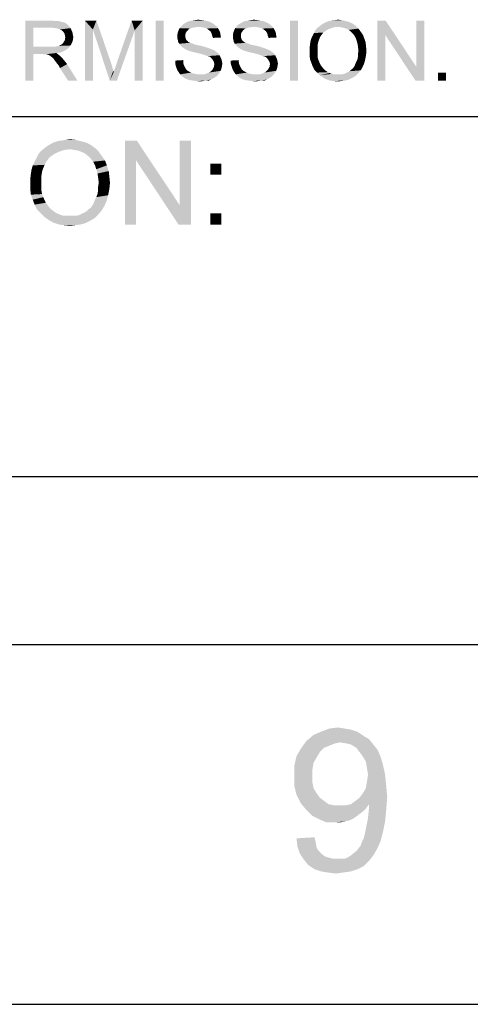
# Model space of a CAD drawing. Extents: x 0 to 841, y 0 to 594.
# Tile 21 of 91: x 628 to 647, y 0 to 41. Entities that reach past the tile are written whole.
import ezdxf

# ---------------------------------------------------------------- set-up
doc = ezdxf.new("R2010")
doc.units = 0
doc.header["$LTSCALE"] = 46.255
doc.header["$MEASUREMENT"] = 0
doc.layers.get('0').update_dxf_attribs({"linetype": 'CONTINUOUS'})

msp = doc.modelspace()

# ---------------------------------------------------------------- linework, layer by layer
at = {"color": 7, "linetype": 'Continuous'}
for p, q in [((601, 37), (814, 37)), ((601, 37), (709, 37)), ((601, 37), (826, 37)), ((601, 22), (814, 22)), ((601, 22), (814, 22)), ((601, 22), (814, 22)), ((15, 15), (826, 15)), ((601, 15), (814, 15)), ((0, 0), (841, 0))]:
    msp.add_line(p, q, dxfattribs=at)
for points in [[(635.2, 41.019), (635.33, 41.037), (635.459, 41.019)], [(637.515, 41.019), (637.644, 41.037), (637.774, 41.019)], [(641.015, 41.019), (641.144, 41.037), (641.311, 41.019)], [(628.126, 41), (629.219, 41), (628.459, 40.704)], [(628.459, 40.704), (628.126, 38.5), (628.126, 41)], [(628.459, 40.704), (628.459, 39.907), (628.126, 38.5)], [(629.219, 41), (629.385, 40.981), (628.459, 40.704)], [(629.515, 40.981), (629.644, 40.944), (628.459, 40.704)], [(629.385, 40.981), (629.515, 40.981), (628.459, 40.704)], [(629.644, 40.944), (629.737, 40.926), (628.459, 40.704)], [(629.737, 40.926), (629.811, 40.889), (628.459, 40.704)], [(629.811, 40.889), (629.885, 40.833), (628.459, 40.704)], [(629.885, 40.833), (629.959, 40.759), (628.459, 40.704)], [(629.237, 40.704), (628.459, 40.704), (629.959, 40.759)], [(629.367, 40.685), (629.237, 40.704), (629.959, 40.759)], [(629.367, 40.685), (629.959, 40.759), (630.015, 40.685)], [(630.015, 40.685), (629.478, 40.667), (629.367, 40.685)], [(629.57, 40.63), (629.478, 40.667), (630.015, 40.685)], [(629.644, 40.593), (629.57, 40.63), (630.015, 40.685)], [(629.644, 40.593), (630.015, 40.685), (630.052, 40.593)], [(630.607, 41), (631.089, 41), (630.941, 40.63)], [(630.941, 40.63), (630.607, 38.5), (630.607, 41)], [(630.607, 38.5), (630.941, 40.63), (630.941, 38.5)], [(630.941, 40.63), (631.089, 41), (631.7, 39.222)], [(631.7, 39.222), (631.644, 38.5), (630.941, 40.63)], [(632.681, 40.593), (631.941, 39.259), (632.552, 41)], [(632.552, 41), (633.015, 41), (632.681, 40.593)], [(632.681, 38.5), (632.681, 40.593), (633.015, 41)], [(632.681, 38.5), (633.015, 41), (633.015, 38.5)], [(633.885, 41), (633.552, 38.5), (633.552, 41)], [(633.552, 38.5), (633.885, 41), (633.885, 38.5)], [(634.996, 40.667), (634.515, 40.611), (634.552, 40.685)], [(634.996, 40.667), (634.922, 40.63), (634.515, 40.611)], [(634.515, 40.611), (634.922, 40.63), (634.867, 40.574)], [(635.348, 40.741), (634.552, 40.685), (634.626, 40.778)], [(635.348, 40.741), (635.2, 40.722), (634.552, 40.685)], [(635.2, 40.722), (635.089, 40.704), (634.552, 40.685)], [(634.552, 40.685), (635.089, 40.704), (634.996, 40.667)], [(635.996, 40.833), (634.626, 40.778), (634.681, 40.833)], [(634.626, 40.778), (635.996, 40.833), (636.089, 40.759)], [(634.626, 40.778), (636.089, 40.759), (635.348, 40.741)], [(635.922, 40.889), (634.681, 40.833), (634.774, 40.889)], [(634.681, 40.833), (635.922, 40.889), (635.996, 40.833)], [(635.811, 40.944), (634.774, 40.889), (634.867, 40.944)], [(634.774, 40.889), (635.811, 40.944), (635.922, 40.889)], [(635.7, 40.981), (634.867, 40.944), (634.978, 40.981)], [(634.867, 40.944), (635.7, 40.981), (635.811, 40.944)], [(635.589, 41), (634.978, 40.981), (635.089, 41)], [(634.978, 40.981), (635.589, 41), (635.7, 40.981)], [(635.459, 41.019), (635.089, 41), (635.2, 41.019)], [(635.089, 41), (635.459, 41.019), (635.589, 41)], [(635.478, 40.722), (635.348, 40.741), (636.089, 40.759)], [(635.589, 40.704), (635.478, 40.722), (636.089, 40.759)], [(635.589, 40.704), (636.089, 40.759), (636.144, 40.685)], [(636.144, 40.685), (635.681, 40.667), (635.589, 40.704)], [(635.756, 40.611), (635.681, 40.667), (636.144, 40.685)], [(635.756, 40.611), (636.144, 40.685), (636.2, 40.593)], [(637.311, 40.667), (636.83, 40.611), (636.867, 40.685)], [(637.311, 40.667), (637.237, 40.63), (636.83, 40.611)], [(636.83, 40.611), (637.237, 40.63), (637.181, 40.574)], [(637.663, 40.741), (636.867, 40.685), (636.941, 40.778)], [(637.663, 40.741), (637.515, 40.722), (636.867, 40.685)], [(637.515, 40.722), (637.404, 40.704), (636.867, 40.685)], [(636.867, 40.685), (637.404, 40.704), (637.311, 40.667)], [(638.311, 40.833), (636.941, 40.778), (636.996, 40.833)], [(636.941, 40.778), (638.311, 40.833), (638.404, 40.759)], [(636.941, 40.778), (638.404, 40.759), (637.663, 40.741)], [(638.237, 40.889), (636.996, 40.833), (637.089, 40.889)], [(636.996, 40.833), (638.237, 40.889), (638.311, 40.833)], [(638.126, 40.944), (637.089, 40.889), (637.181, 40.944)], [(637.089, 40.889), (638.126, 40.944), (638.237, 40.889)], [(638.015, 40.981), (637.181, 40.944), (637.293, 40.981)], [(637.181, 40.944), (638.015, 40.981), (638.126, 40.944)], [(637.904, 41), (637.293, 40.981), (637.404, 41)], [(637.293, 40.981), (637.904, 41), (638.015, 40.981)], [(637.774, 41.019), (637.404, 41), (637.515, 41.019)], [(637.404, 41), (637.774, 41.019), (637.904, 41)], [(637.793, 40.722), (637.663, 40.741), (638.404, 40.759)], [(637.904, 40.704), (637.793, 40.722), (638.404, 40.759)], [(637.904, 40.704), (638.404, 40.759), (638.459, 40.685)], [(638.459, 40.685), (637.996, 40.667), (637.904, 40.704)], [(638.07, 40.611), (637.996, 40.667), (638.459, 40.685)], [(638.07, 40.611), (638.459, 40.685), (638.515, 40.593)], [(639.478, 41), (639.144, 38.5), (639.144, 41)], [(639.144, 38.5), (639.478, 41), (639.478, 38.5)], [(640.811, 40.667), (640.2, 40.593), (640.274, 40.685)], [(640.2, 40.593), (640.811, 40.667), (640.663, 40.593)], [(641.144, 40.741), (640.274, 40.685), (640.367, 40.759)], [(641.144, 40.741), (640.978, 40.722), (640.274, 40.685)], [(640.274, 40.685), (640.978, 40.722), (640.811, 40.667)], [(641.885, 40.778), (640.367, 40.759), (640.459, 40.833)], [(641.144, 40.741), (640.367, 40.759), (641.885, 40.778)], [(641.756, 40.87), (640.459, 40.833), (640.552, 40.889)], [(640.459, 40.833), (641.756, 40.87), (641.885, 40.778)], [(641.607, 40.944), (640.552, 40.889), (640.663, 40.944)], [(640.552, 40.889), (641.607, 40.944), (641.756, 40.87)], [(641.459, 40.981), (640.663, 40.944), (640.774, 40.981)], [(640.663, 40.944), (641.459, 40.981), (641.607, 40.944)], [(640.774, 40.981), (640.885, 41), (641.311, 41.019)], [(640.774, 40.981), (641.311, 41.019), (641.459, 40.981)], [(641.311, 41.019), (640.885, 41), (641.015, 41.019)], [(641.256, 40.722), (641.144, 40.741), (641.885, 40.778)], [(641.367, 40.704), (641.256, 40.722), (641.885, 40.778)], [(641.478, 40.667), (641.367, 40.704), (641.885, 40.778)], [(641.478, 40.667), (641.885, 40.778), (641.996, 40.667)], [(641.996, 40.667), (641.589, 40.611), (641.478, 40.667)], [(641.681, 40.537), (641.589, 40.611), (641.996, 40.667)], [(641.681, 40.537), (641.996, 40.667), (642.089, 40.537)], [(643.126, 41), (643.107, 40.407), (642.774, 38.5)], [(643.126, 41), (642.774, 38.5), (642.774, 41)], [(643.107, 40.407), (643.126, 41), (644.404, 39.074)], [(644.367, 38.5), (644.404, 39.074), (644.737, 41)], [(644.367, 38.5), (644.737, 41), (644.737, 38.5)], [(644.737, 41), (644.404, 39.074), (644.404, 41)], [(630.052, 40.593), (629.719, 40.519), (629.644, 40.593)], [(629.719, 40.519), (630.052, 40.593), (630.089, 40.519)], [(630.089, 40.519), (629.756, 40.463), (629.719, 40.519)], [(629.756, 40.463), (630.089, 40.519), (630.107, 40.407)], [(630.107, 40.407), (629.774, 40.389), (629.756, 40.463)], [(629.774, 40.389), (630.107, 40.407), (630.126, 40.315)], [(630.126, 40.315), (629.793, 40.296), (629.774, 40.389)], [(629.774, 40.241), (629.793, 40.296), (630.126, 40.315)], [(629.774, 40.185), (629.774, 40.241), (630.126, 40.315)], [(629.774, 40.185), (630.126, 40.315), (630.107, 40.185)], [(631.644, 38.5), (631.811, 38.852), (632.681, 40.593)], [(631.644, 38.5), (632.681, 40.593), (631.941, 38.5)], [(631.811, 38.852), (631.83, 38.926), (632.681, 40.593)], [(631.83, 38.926), (631.867, 39.019), (632.681, 40.593)], [(631.867, 39.019), (631.904, 39.13), (632.681, 40.593)], [(631.904, 39.13), (631.941, 39.259), (632.681, 40.593)], [(634.811, 40.5), (634.459, 40.426), (634.478, 40.519)], [(634.459, 40.426), (634.811, 40.5), (634.793, 40.426)], [(634.793, 40.426), (634.793, 40.352), (634.459, 40.333)], [(634.793, 40.426), (634.459, 40.333), (634.459, 40.426)], [(634.459, 40.333), (634.793, 40.352), (634.793, 40.296)], [(634.793, 40.296), (634.459, 40.259), (634.459, 40.333)], [(634.459, 40.259), (634.793, 40.296), (634.811, 40.241)], [(634.811, 40.241), (634.478, 40.185), (634.459, 40.259)], [(634.867, 40.574), (634.478, 40.519), (634.515, 40.611)], [(634.478, 40.519), (634.867, 40.574), (634.811, 40.5)], [(634.478, 40.185), (634.811, 40.241), (634.83, 40.185)], [(636.2, 40.593), (635.83, 40.556), (635.756, 40.611)], [(635.83, 40.556), (636.2, 40.593), (636.237, 40.5)], [(636.237, 40.5), (635.885, 40.463), (635.83, 40.556)], [(635.885, 40.463), (636.237, 40.5), (636.256, 40.389)], [(636.256, 40.389), (635.904, 40.37), (635.885, 40.463)], [(635.904, 40.37), (636.256, 40.389), (636.274, 40.296)], [(636.274, 40.296), (635.941, 40.278), (635.904, 40.37)], [(637.126, 40.5), (636.774, 40.426), (636.793, 40.519)], [(636.774, 40.426), (637.126, 40.5), (637.107, 40.426)], [(637.107, 40.426), (637.107, 40.352), (636.774, 40.333)], [(637.107, 40.426), (636.774, 40.333), (636.774, 40.426)], [(636.774, 40.333), (637.107, 40.352), (637.107, 40.296)], [(637.107, 40.296), (636.774, 40.259), (636.774, 40.333)], [(636.774, 40.259), (637.107, 40.296), (637.126, 40.241)], [(637.126, 40.241), (636.793, 40.185), (636.774, 40.259)], [(637.181, 40.574), (636.793, 40.519), (636.83, 40.611)], [(636.793, 40.519), (637.181, 40.574), (637.126, 40.5)], [(636.793, 40.185), (637.126, 40.241), (637.144, 40.185)], [(638.515, 40.593), (638.144, 40.556), (638.07, 40.611)], [(638.144, 40.556), (638.515, 40.593), (638.552, 40.5)], [(638.552, 40.5), (638.2, 40.463), (638.144, 40.556)], [(638.2, 40.463), (638.552, 40.5), (638.57, 40.389)], [(638.57, 40.389), (638.219, 40.37), (638.2, 40.463)], [(638.219, 40.37), (638.57, 40.389), (638.589, 40.296)], [(638.589, 40.296), (638.256, 40.278), (638.219, 40.37)], [(640.348, 40.185), (639.996, 40.13), (640.033, 40.259)], [(640.422, 40.352), (640.033, 40.259), (640.089, 40.37)], [(640.422, 40.352), (640.385, 40.278), (640.033, 40.259)], [(640.033, 40.259), (640.385, 40.278), (640.348, 40.185)], [(640.478, 40.426), (640.089, 40.37), (640.144, 40.481)], [(640.089, 40.37), (640.478, 40.426), (640.422, 40.352)], [(640.663, 40.593), (640.533, 40.5), (640.144, 40.481)], [(640.663, 40.593), (640.144, 40.481), (640.2, 40.593)], [(640.144, 40.481), (640.533, 40.5), (640.478, 40.426)], [(642.089, 40.537), (641.756, 40.463), (641.681, 40.537)], [(641.756, 40.463), (642.089, 40.537), (642.181, 40.407)], [(642.181, 40.407), (641.83, 40.37), (641.756, 40.463)], [(641.885, 40.259), (641.83, 40.37), (642.181, 40.407)], [(641.885, 40.259), (642.181, 40.407), (642.237, 40.259)], [(642.237, 40.259), (641.922, 40.148), (641.885, 40.259)], [(641.922, 40.148), (642.237, 40.259), (642.293, 40.093)], [(642.774, 38.5), (643.107, 40.407), (643.107, 38.5)], [(644.404, 39.074), (644.367, 38.5), (643.107, 40.407)], [(628.459, 39.907), (628.459, 39.611), (628.126, 38.5)], [(629.367, 39.907), (629.941, 39.87), (628.459, 39.611)], [(629.274, 39.907), (629.367, 39.907), (628.459, 39.611)], [(629.163, 39.907), (629.274, 39.907), (628.459, 39.611)], [(628.459, 39.907), (629.163, 39.907), (628.459, 39.611)], [(629.941, 39.87), (629.848, 39.796), (628.459, 39.611)], [(629.367, 39.907), (629.441, 39.926), (630.015, 39.963)], [(629.367, 39.907), (630.015, 39.963), (629.941, 39.87)], [(629.441, 39.926), (629.515, 39.944), (630.015, 39.963)], [(630.015, 39.963), (629.515, 39.944), (629.57, 39.963)], [(629.57, 39.963), (629.626, 40), (630.07, 40.074)], [(629.57, 39.963), (630.07, 40.074), (630.015, 39.963)], [(629.626, 40), (629.681, 40.037), (630.07, 40.074)], [(630.07, 40.074), (629.681, 40.037), (629.719, 40.093)], [(629.719, 40.093), (629.737, 40.13), (630.107, 40.185)], [(629.719, 40.093), (630.107, 40.185), (630.07, 40.074)], [(630.107, 40.185), (629.737, 40.13), (629.774, 40.185)], [(634.83, 40.185), (634.496, 40.093), (634.478, 40.185)], [(634.83, 40.185), (634.885, 40.148), (634.496, 40.093)], [(634.885, 40.148), (634.904, 40.111), (634.496, 40.093)], [(634.496, 40.093), (634.904, 40.111), (634.941, 40.093)], [(634.941, 40.093), (634.533, 40.037), (634.496, 40.093)], [(634.941, 40.093), (634.996, 40.074), (634.533, 40.037)], [(634.996, 40.074), (635.052, 40.056), (634.533, 40.037)], [(634.533, 40.037), (635.052, 40.056), (635.107, 40.037)], [(635.107, 40.037), (634.589, 39.963), (634.533, 40.037)], [(635.107, 40.037), (635.181, 40), (634.589, 39.963)], [(635.181, 40), (635.274, 39.981), (634.589, 39.963)], [(634.589, 39.963), (635.274, 39.981), (635.367, 39.963)], [(635.367, 39.963), (634.644, 39.907), (634.589, 39.963)], [(635.367, 39.963), (635.533, 39.926), (634.644, 39.907)], [(634.644, 39.907), (635.533, 39.926), (635.7, 39.87)], [(635.7, 39.87), (634.719, 39.852), (634.644, 39.907)], [(634.719, 39.852), (635.7, 39.87), (635.811, 39.833)], [(635.811, 39.833), (634.811, 39.796), (634.719, 39.852)], [(634.811, 39.796), (635.811, 39.833), (635.904, 39.796)], [(637.144, 40.185), (636.811, 40.093), (636.793, 40.185)], [(637.144, 40.185), (637.2, 40.148), (636.811, 40.093)], [(637.2, 40.148), (637.219, 40.111), (636.811, 40.093)], [(636.811, 40.093), (637.219, 40.111), (637.256, 40.093)], [(637.256, 40.093), (636.848, 40.037), (636.811, 40.093)], [(637.256, 40.093), (637.311, 40.074), (636.848, 40.037)], [(637.311, 40.074), (637.367, 40.056), (636.848, 40.037)], [(636.848, 40.037), (637.367, 40.056), (637.422, 40.037)], [(637.422, 40.037), (636.904, 39.963), (636.848, 40.037)], [(637.422, 40.037), (637.496, 40), (636.904, 39.963)], [(637.496, 40), (637.589, 39.981), (636.904, 39.963)], [(636.904, 39.963), (637.589, 39.981), (637.681, 39.963)], [(637.681, 39.963), (636.959, 39.907), (636.904, 39.963)], [(637.681, 39.963), (637.848, 39.926), (636.959, 39.907)], [(636.959, 39.907), (637.848, 39.926), (638.015, 39.87)], [(638.015, 39.87), (637.033, 39.852), (636.959, 39.907)], [(637.033, 39.852), (638.015, 39.87), (638.126, 39.833)], [(638.126, 39.833), (637.126, 39.796), (637.033, 39.852)], [(637.126, 39.796), (638.126, 39.833), (638.219, 39.796)], [(640.293, 39.963), (639.959, 39.852), (639.978, 40)], [(639.959, 39.852), (640.293, 39.963), (640.293, 39.833)], [(640.293, 39.833), (639.959, 39.704), (639.959, 39.852)], [(639.959, 39.704), (640.293, 39.833), (640.293, 39.704)], [(640.311, 40.074), (639.978, 40), (639.996, 40.13)], [(639.978, 40), (640.311, 40.074), (640.293, 39.963)], [(639.996, 40.13), (640.348, 40.185), (640.311, 40.074)], [(642.293, 40.093), (641.959, 40.019), (641.922, 40.148)], [(641.959, 40.019), (642.293, 40.093), (642.311, 39.926)], [(642.311, 39.926), (641.978, 39.889), (641.959, 40.019)], [(641.996, 39.741), (641.978, 39.889), (642.311, 39.926)], [(641.996, 39.741), (642.311, 39.926), (642.33, 39.741)], [(628.126, 38.5), (628.459, 39.611), (628.459, 38.5)], [(629.848, 39.796), (629.719, 39.722), (628.459, 39.611)], [(629.719, 39.722), (629.589, 39.667), (628.459, 39.611)], [(629.589, 39.667), (629.422, 39.648), (628.459, 39.611)], [(628.83, 39.611), (628.459, 39.611), (629.422, 39.648)], [(628.885, 39.593), (628.83, 39.611), (629.422, 39.648)], [(628.941, 39.593), (628.885, 39.593), (629.422, 39.648)], [(628.978, 39.593), (628.941, 39.593), (629.422, 39.648)], [(629.015, 39.593), (628.978, 39.593), (629.422, 39.648)], [(629.089, 39.574), (629.015, 39.593), (629.422, 39.648)], [(629.089, 39.574), (629.422, 39.648), (629.515, 39.574)], [(629.515, 39.574), (629.163, 39.537), (629.089, 39.574)], [(629.2, 39.5), (629.163, 39.537), (629.515, 39.574)], [(629.2, 39.5), (629.515, 39.574), (629.607, 39.5)], [(629.607, 39.5), (629.256, 39.463), (629.2, 39.5)], [(629.293, 39.426), (629.256, 39.463), (629.607, 39.5)], [(629.33, 39.37), (629.293, 39.426), (629.607, 39.5)], [(629.33, 39.37), (629.607, 39.5), (629.737, 39.352)], [(635.904, 39.796), (634.885, 39.759), (634.811, 39.796)], [(634.885, 39.759), (635.904, 39.796), (635.996, 39.759)], [(635.996, 39.759), (634.996, 39.722), (634.885, 39.759)], [(635.126, 39.685), (634.996, 39.722), (635.996, 39.759)], [(635.126, 39.685), (635.996, 39.759), (636.089, 39.685)], [(636.089, 39.685), (635.293, 39.648), (635.126, 39.685)], [(635.293, 39.648), (636.089, 39.685), (636.163, 39.63)], [(636.163, 39.63), (635.441, 39.611), (635.293, 39.648)], [(635.57, 39.574), (635.441, 39.611), (636.163, 39.63)], [(635.57, 39.574), (636.163, 39.63), (636.219, 39.556)], [(636.219, 39.556), (635.663, 39.537), (635.57, 39.574)], [(635.719, 39.519), (635.663, 39.537), (636.219, 39.556)], [(635.793, 39.5), (635.719, 39.519), (636.219, 39.556)], [(635.848, 39.463), (635.793, 39.5), (636.219, 39.556)], [(635.848, 39.463), (636.219, 39.556), (636.256, 39.463)], [(636.256, 39.463), (635.885, 39.426), (635.848, 39.463)], [(635.885, 39.426), (636.256, 39.463), (636.293, 39.389)], [(636.293, 39.389), (635.922, 39.37), (635.885, 39.426)], [(638.219, 39.796), (637.2, 39.759), (637.126, 39.796)], [(637.2, 39.759), (638.219, 39.796), (638.311, 39.759)], [(638.311, 39.759), (637.311, 39.722), (637.2, 39.759)], [(637.441, 39.685), (637.311, 39.722), (638.311, 39.759)], [(637.441, 39.685), (638.311, 39.759), (638.404, 39.685)], [(638.404, 39.685), (637.607, 39.648), (637.441, 39.685)], [(637.607, 39.648), (638.404, 39.685), (638.478, 39.63)], [(638.478, 39.63), (637.756, 39.611), (637.607, 39.648)], [(637.885, 39.574), (637.756, 39.611), (638.478, 39.63)], [(637.885, 39.574), (638.478, 39.63), (638.533, 39.556)], [(638.533, 39.556), (637.978, 39.537), (637.885, 39.574)], [(638.033, 39.519), (637.978, 39.537), (638.533, 39.556)], [(638.107, 39.5), (638.033, 39.519), (638.533, 39.556)], [(638.163, 39.463), (638.107, 39.5), (638.533, 39.556)], [(638.163, 39.463), (638.533, 39.556), (638.57, 39.463)], [(638.57, 39.463), (638.2, 39.426), (638.163, 39.463)], [(638.2, 39.426), (638.57, 39.463), (638.607, 39.389)], [(638.607, 39.389), (638.237, 39.37), (638.2, 39.426)], [(640.293, 39.704), (640.293, 39.593), (639.959, 39.556)], [(640.293, 39.704), (639.959, 39.556), (639.959, 39.704)], [(639.959, 39.556), (640.293, 39.593), (640.293, 39.5)], [(640.293, 39.5), (639.978, 39.389), (639.959, 39.556)], [(640.293, 39.5), (640.311, 39.407), (639.978, 39.389)], [(639.978, 39.389), (640.311, 39.407), (640.348, 39.315)], [(642.274, 39.37), (641.922, 39.315), (641.959, 39.407)], [(641.959, 39.407), (641.978, 39.519), (642.311, 39.556)], [(641.959, 39.407), (642.311, 39.556), (642.274, 39.37)], [(642.33, 39.741), (641.978, 39.63), (641.996, 39.741)], [(641.978, 39.63), (642.33, 39.741), (642.311, 39.556)], [(642.311, 39.556), (641.978, 39.519), (641.978, 39.63)], [(629.737, 39.352), (629.385, 39.296), (629.33, 39.37)], [(629.441, 39.222), (629.385, 39.296), (629.737, 39.352)], [(629.441, 39.222), (629.737, 39.352), (629.867, 39.185)], [(629.867, 39.185), (629.515, 39.13), (629.441, 39.222)], [(629.57, 39.019), (629.515, 39.13), (629.867, 39.185)], [(629.904, 38.5), (629.57, 39.019), (629.867, 39.185)], [(629.904, 38.5), (629.867, 39.185), (630.293, 38.5)], [(631.7, 39.222), (631.737, 39.111), (631.644, 38.5)], [(631.737, 39.111), (631.756, 39.019), (631.644, 38.5)], [(631.756, 39.019), (631.793, 38.926), (631.644, 38.5)], [(634.367, 39.333), (634.7, 39.352), (634.7, 39.259)], [(634.7, 39.259), (634.367, 39.204), (634.367, 39.333)], [(634.367, 39.204), (634.7, 39.259), (634.719, 39.167)], [(634.719, 39.167), (634.404, 39.074), (634.367, 39.204)], [(634.719, 39.167), (634.756, 39.093), (634.404, 39.074)], [(634.404, 39.074), (634.756, 39.093), (634.793, 39.019)], [(634.793, 39.019), (634.441, 38.963), (634.404, 39.074)], [(634.441, 38.963), (634.793, 39.019), (634.83, 38.963)], [(635.885, 38.926), (635.922, 38.963), (636.293, 39)], [(635.885, 38.926), (636.293, 39), (636.256, 38.907)], [(635.922, 39.37), (636.293, 39.389), (636.311, 39.296)], [(636.311, 39.296), (635.978, 39.278), (635.922, 39.37)], [(636.293, 39), (635.922, 38.963), (635.978, 39.074)], [(635.978, 39.278), (636.311, 39.296), (636.33, 39.204)], [(636.33, 39.204), (635.996, 39.185), (635.978, 39.278)], [(636.311, 39.093), (635.978, 39.074), (635.996, 39.185)], [(635.978, 39.074), (636.311, 39.093), (636.293, 39)], [(635.996, 39.185), (636.33, 39.204), (636.311, 39.093)], [(636.681, 39.333), (637.015, 39.352), (637.015, 39.259)], [(637.015, 39.259), (636.681, 39.204), (636.681, 39.333)], [(636.681, 39.204), (637.015, 39.259), (637.033, 39.167)], [(637.033, 39.167), (636.719, 39.074), (636.681, 39.204)], [(637.033, 39.167), (637.07, 39.093), (636.719, 39.074)], [(636.719, 39.074), (637.07, 39.093), (637.107, 39.019)], [(637.107, 39.019), (636.756, 38.963), (636.719, 39.074)], [(636.756, 38.963), (637.107, 39.019), (637.144, 38.963)], [(638.2, 38.926), (638.237, 38.963), (638.607, 39)], [(638.2, 38.926), (638.607, 39), (638.57, 38.907)], [(638.237, 39.37), (638.607, 39.389), (638.626, 39.296)], [(638.626, 39.296), (638.293, 39.278), (638.237, 39.37)], [(638.607, 39), (638.237, 38.963), (638.293, 39.074)], [(638.293, 39.278), (638.626, 39.296), (638.644, 39.204)], [(638.644, 39.204), (638.311, 39.185), (638.293, 39.278)], [(638.626, 39.093), (638.293, 39.074), (638.311, 39.185)], [(638.293, 39.074), (638.626, 39.093), (638.607, 39)], [(638.311, 39.185), (638.644, 39.204), (638.626, 39.093)], [(640.348, 39.315), (640.033, 39.241), (639.978, 39.389)], [(640.033, 39.241), (640.348, 39.315), (640.385, 39.222)], [(640.385, 39.222), (640.089, 39.093), (640.033, 39.241)], [(640.385, 39.222), (640.422, 39.148), (640.089, 39.093)], [(640.089, 39.093), (640.422, 39.148), (640.478, 39.074)], [(640.478, 39.074), (640.163, 38.944), (640.089, 39.093)], [(640.478, 39.074), (640.533, 39), (640.163, 38.944)], [(640.163, 38.944), (640.533, 39), (640.589, 38.944)], [(641.681, 38.944), (641.756, 39), (642.163, 39.056)], [(641.681, 38.944), (642.163, 39.056), (642.089, 38.926)], [(642.163, 39.056), (641.756, 39), (641.811, 39.074)], [(641.811, 39.074), (641.848, 39.148), (642.237, 39.222)], [(641.811, 39.074), (642.237, 39.222), (642.163, 39.056)], [(642.237, 39.222), (641.848, 39.148), (641.885, 39.241)], [(641.885, 39.241), (641.922, 39.315), (642.274, 39.37)], [(641.885, 39.241), (642.274, 39.37), (642.237, 39.222)], [(631.793, 38.926), (631.811, 38.852), (631.644, 38.5)], [(634.83, 38.963), (634.496, 38.87), (634.441, 38.963)], [(634.83, 38.963), (634.885, 38.907), (634.496, 38.87)], [(634.496, 38.87), (634.885, 38.907), (634.959, 38.87)], [(634.959, 38.87), (634.57, 38.759), (634.496, 38.87)], [(634.959, 38.87), (635.033, 38.833), (634.57, 38.759)], [(635.033, 38.833), (635.107, 38.796), (634.57, 38.759)], [(635.107, 38.796), (635.2, 38.778), (634.57, 38.759)], [(634.57, 38.759), (635.2, 38.778), (635.293, 38.759)], [(635.293, 38.759), (634.644, 38.685), (634.57, 38.759)], [(635.57, 38.759), (636.144, 38.741), (634.644, 38.685)], [(635.478, 38.759), (635.57, 38.759), (634.644, 38.685)], [(635.404, 38.759), (635.478, 38.759), (634.644, 38.685)], [(635.293, 38.759), (635.404, 38.759), (634.644, 38.685)], [(634.644, 38.685), (636.144, 38.741), (636.07, 38.667)], [(636.07, 38.667), (634.737, 38.611), (634.644, 38.685)], [(634.737, 38.611), (636.07, 38.667), (635.978, 38.611)], [(635.978, 38.611), (634.848, 38.556), (634.737, 38.611)], [(634.848, 38.556), (635.978, 38.611), (635.885, 38.556)], [(635.57, 38.759), (635.644, 38.778), (636.2, 38.815)], [(635.57, 38.759), (636.2, 38.815), (636.144, 38.741)], [(636.2, 38.815), (635.644, 38.778), (635.719, 38.815)], [(635.719, 38.815), (635.774, 38.833), (636.256, 38.907)], [(635.719, 38.815), (636.256, 38.907), (636.2, 38.815)], [(635.774, 38.833), (635.83, 38.87), (636.256, 38.907)], [(636.256, 38.907), (635.83, 38.87), (635.885, 38.926)], [(637.144, 38.963), (636.811, 38.87), (636.756, 38.963)], [(637.144, 38.963), (637.2, 38.907), (636.811, 38.87)], [(636.811, 38.87), (637.2, 38.907), (637.274, 38.87)], [(637.274, 38.87), (636.885, 38.759), (636.811, 38.87)], [(637.274, 38.87), (637.348, 38.833), (636.885, 38.759)], [(637.348, 38.833), (637.422, 38.796), (636.885, 38.759)], [(637.422, 38.796), (637.515, 38.778), (636.885, 38.759)], [(636.885, 38.759), (637.515, 38.778), (637.607, 38.759)], [(637.607, 38.759), (636.959, 38.685), (636.885, 38.759)], [(637.885, 38.759), (638.459, 38.741), (636.959, 38.685)], [(637.793, 38.759), (637.885, 38.759), (636.959, 38.685)], [(637.719, 38.759), (637.793, 38.759), (636.959, 38.685)], [(637.607, 38.759), (637.719, 38.759), (636.959, 38.685)], [(636.959, 38.685), (638.459, 38.741), (638.385, 38.667)], [(638.385, 38.667), (637.052, 38.611), (636.959, 38.685)], [(637.052, 38.611), (638.385, 38.667), (638.293, 38.611)], [(638.293, 38.611), (637.163, 38.556), (637.052, 38.611)], [(637.163, 38.556), (638.293, 38.611), (638.2, 38.556)], [(637.885, 38.759), (637.959, 38.778), (638.515, 38.815)], [(637.885, 38.759), (638.515, 38.815), (638.459, 38.741)], [(638.515, 38.815), (637.959, 38.778), (638.033, 38.815)], [(638.033, 38.815), (638.089, 38.833), (638.57, 38.907)], [(638.033, 38.815), (638.57, 38.907), (638.515, 38.815)], [(638.089, 38.833), (638.144, 38.87), (638.57, 38.907)], [(638.57, 38.907), (638.144, 38.87), (638.2, 38.926)], [(640.589, 38.944), (640.274, 38.833), (640.163, 38.944)], [(640.589, 38.944), (640.663, 38.889), (640.274, 38.833)], [(640.663, 38.889), (640.719, 38.852), (640.274, 38.833)], [(640.274, 38.833), (640.719, 38.852), (640.793, 38.815)], [(640.793, 38.815), (640.385, 38.722), (640.274, 38.833)], [(640.793, 38.815), (640.885, 38.778), (640.385, 38.722)], [(640.885, 38.778), (640.959, 38.759), (640.385, 38.722)], [(641.219, 38.759), (641.311, 38.759), (640.385, 38.722)], [(641.126, 38.759), (641.219, 38.759), (640.385, 38.722)], [(641.052, 38.759), (641.126, 38.759), (640.385, 38.722)], [(640.959, 38.759), (641.052, 38.759), (640.385, 38.722)], [(641.867, 38.685), (640.385, 38.722), (641.311, 38.759)], [(641.867, 38.685), (640.515, 38.63), (640.385, 38.722)], [(640.515, 38.63), (641.867, 38.685), (641.737, 38.611)], [(641.737, 38.611), (640.644, 38.556), (640.515, 38.63)], [(640.644, 38.556), (641.737, 38.611), (641.589, 38.537)], [(641.311, 38.759), (641.404, 38.778), (641.978, 38.796)], [(641.311, 38.759), (641.978, 38.796), (641.867, 38.685)], [(641.978, 38.796), (641.404, 38.778), (641.478, 38.815)], [(641.478, 38.815), (641.552, 38.852), (642.089, 38.926)], [(641.478, 38.815), (642.089, 38.926), (641.978, 38.796)], [(641.552, 38.852), (641.626, 38.889), (642.089, 38.926)], [(642.089, 38.926), (641.626, 38.889), (641.681, 38.944)], [(645.644, 38.833), (645.311, 38.5), (645.311, 38.833)], [(645.311, 38.5), (645.644, 38.833), (645.644, 38.5)], [(635.885, 38.556), (634.959, 38.519), (634.848, 38.556)], [(635.107, 38.5), (634.959, 38.519), (635.885, 38.556)], [(635.663, 38.5), (635.107, 38.5), (635.885, 38.556)], [(635.663, 38.5), (635.256, 38.481), (635.107, 38.5)], [(635.256, 38.481), (635.663, 38.5), (635.533, 38.481)], [(635.533, 38.481), (635.404, 38.463), (635.256, 38.481)], [(635.663, 38.5), (635.885, 38.556), (635.774, 38.5)], [(638.2, 38.556), (637.274, 38.519), (637.163, 38.556)], [(637.422, 38.5), (637.274, 38.519), (638.2, 38.556)], [(637.978, 38.5), (637.422, 38.5), (638.2, 38.556)], [(637.978, 38.5), (637.57, 38.481), (637.422, 38.5)], [(637.57, 38.481), (637.978, 38.5), (637.848, 38.481)], [(637.848, 38.481), (637.719, 38.463), (637.57, 38.481)], [(637.978, 38.5), (638.2, 38.556), (638.089, 38.5)], [(641.589, 38.537), (640.811, 38.5), (640.644, 38.556)], [(640.811, 38.5), (641.589, 38.537), (641.441, 38.5)], [(641.441, 38.5), (640.959, 38.481), (640.811, 38.5)], [(640.959, 38.481), (641.441, 38.5), (641.293, 38.481)], [(641.293, 38.481), (641.144, 38.463), (640.959, 38.481)], [(631.03, 35.689), (628.904, 35.663), (629.033, 35.767)], [(630.848, 35.819), (629.033, 35.767), (629.163, 35.844)], [(629.033, 35.767), (630.848, 35.819), (631.03, 35.689)], [(630.641, 35.922), (629.163, 35.844), (629.319, 35.922)], [(629.163, 35.844), (630.641, 35.922), (630.848, 35.819)], [(630.433, 35.974), (629.319, 35.922), (629.474, 35.974)], [(629.319, 35.922), (630.433, 35.974), (630.641, 35.922)], [(629.474, 35.974), (629.63, 36), (630.226, 36.026)], [(629.474, 35.974), (630.226, 36.026), (630.433, 35.974)], [(630.226, 36.026), (629.63, 36), (629.811, 36.026)], [(629.811, 36.026), (629.993, 36.052), (630.226, 36.026)], [(632.767, 36), (632.741, 35.17), (632.274, 32.5)], [(632.767, 36), (632.274, 32.5), (632.274, 36)], [(632.741, 35.17), (632.767, 36), (634.556, 33.304)], [(634.504, 32.5), (634.556, 33.304), (635.022, 36)], [(634.504, 32.5), (635.022, 36), (635.022, 32.5)], [(635.022, 36), (634.556, 33.304), (634.556, 36)], [(629.319, 35.43), (629.137, 35.3), (628.593, 35.274)], [(629.319, 35.43), (628.593, 35.274), (628.67, 35.43)], [(628.593, 35.274), (629.137, 35.3), (629.059, 35.196)], [(629.526, 35.533), (628.67, 35.43), (628.774, 35.559)], [(628.67, 35.43), (629.526, 35.533), (629.319, 35.43)], [(629.993, 35.637), (628.774, 35.559), (628.904, 35.663)], [(629.993, 35.637), (629.759, 35.611), (628.774, 35.559)], [(628.774, 35.559), (629.759, 35.611), (629.526, 35.533)], [(629.993, 35.637), (628.904, 35.663), (631.03, 35.689)], [(630.148, 35.611), (629.993, 35.637), (631.03, 35.689)], [(630.304, 35.585), (630.148, 35.611), (631.03, 35.689)], [(630.459, 35.533), (630.304, 35.585), (631.03, 35.689)], [(630.459, 35.533), (631.03, 35.689), (631.185, 35.533)], [(631.185, 35.533), (630.615, 35.456), (630.459, 35.533)], [(630.744, 35.352), (630.615, 35.456), (631.185, 35.533)], [(630.744, 35.352), (631.185, 35.533), (631.315, 35.352)], [(631.315, 35.352), (630.848, 35.248), (630.744, 35.352)], [(630.848, 35.248), (631.315, 35.352), (631.444, 35.17)], [(628.878, 34.859), (628.385, 34.781), (628.437, 34.963)], [(628.981, 35.093), (628.437, 34.963), (628.515, 35.119)], [(628.981, 35.093), (628.93, 34.989), (628.437, 34.963)], [(628.437, 34.963), (628.93, 34.989), (628.878, 34.859)], [(629.059, 35.196), (628.515, 35.119), (628.593, 35.274)], [(628.515, 35.119), (629.059, 35.196), (628.981, 35.093)], [(631.444, 35.17), (630.952, 35.119), (630.848, 35.248)], [(631.03, 34.963), (630.952, 35.119), (631.444, 35.17)], [(631.03, 34.963), (631.444, 35.17), (631.522, 34.963)], [(631.522, 34.963), (631.081, 34.807), (631.03, 34.963)], [(631.081, 34.807), (631.522, 34.963), (631.6, 34.73)], [(632.274, 32.5), (632.741, 35.17), (632.741, 32.5)], [(634.556, 33.304), (634.504, 32.5), (632.741, 35.17)], [(636.293, 35.041), (635.826, 34.574), (635.826, 35.041)], [(635.826, 34.574), (636.293, 35.041), (636.293, 34.574)], [(628.8, 34.548), (628.333, 34.393), (628.359, 34.6)], [(628.333, 34.393), (628.8, 34.548), (628.8, 34.367)], [(628.826, 34.704), (628.359, 34.6), (628.385, 34.781)], [(628.359, 34.6), (628.826, 34.704), (628.8, 34.548)], [(628.385, 34.781), (628.878, 34.859), (628.826, 34.704)], [(631.6, 34.73), (631.133, 34.626), (631.081, 34.807)], [(631.133, 34.626), (631.6, 34.73), (631.626, 34.496)], [(631.626, 34.496), (631.159, 34.444), (631.133, 34.626)], [(631.185, 34.237), (631.159, 34.444), (631.626, 34.496)], [(631.185, 34.237), (631.626, 34.496), (631.652, 34.237)], [(628.8, 34.367), (628.333, 34.185), (628.333, 34.393)], [(628.333, 34.185), (628.8, 34.367), (628.8, 34.185)], [(628.8, 34.185), (628.8, 34.03), (628.333, 33.978)], [(628.8, 34.185), (628.333, 33.978), (628.333, 34.185)], [(631.652, 34.237), (631.159, 34.081), (631.185, 34.237)], [(631.159, 34.081), (631.652, 34.237), (631.626, 33.978)], [(631.626, 33.978), (631.159, 33.926), (631.159, 34.081)], [(628.333, 33.978), (628.8, 34.03), (628.8, 33.9)], [(628.8, 33.9), (628.359, 33.744), (628.333, 33.978)], [(628.8, 33.9), (628.826, 33.77), (628.359, 33.744)], [(628.359, 33.744), (628.826, 33.77), (628.878, 33.641)], [(628.878, 33.641), (628.437, 33.537), (628.359, 33.744)], [(631.03, 33.537), (631.081, 33.641), (631.574, 33.719)], [(631.03, 33.537), (631.574, 33.719), (631.522, 33.511)], [(631.574, 33.719), (631.081, 33.641), (631.133, 33.77)], [(631.133, 33.77), (631.159, 33.926), (631.626, 33.978)], [(631.133, 33.77), (631.626, 33.978), (631.574, 33.719)], [(628.437, 33.537), (628.878, 33.641), (628.93, 33.511)], [(628.93, 33.511), (628.515, 33.33), (628.437, 33.537)], [(628.93, 33.511), (628.981, 33.407), (628.515, 33.33)], [(628.515, 33.33), (628.981, 33.407), (629.059, 33.304)], [(629.059, 33.304), (628.619, 33.122), (628.515, 33.33)], [(629.059, 33.304), (629.137, 33.2), (628.619, 33.122)], [(630.744, 33.122), (630.848, 33.2), (631.419, 33.278)], [(630.744, 33.122), (631.419, 33.278), (631.315, 33.096)], [(631.419, 33.278), (630.848, 33.2), (630.926, 33.304)], [(630.926, 33.304), (630.978, 33.407), (631.522, 33.511)], [(630.926, 33.304), (631.522, 33.511), (631.419, 33.278)], [(631.522, 33.511), (630.978, 33.407), (631.03, 33.537)], [(628.619, 33.122), (629.137, 33.2), (629.215, 33.122)], [(629.215, 33.122), (628.774, 32.967), (628.619, 33.122)], [(629.215, 33.122), (629.319, 33.044), (628.774, 32.967)], [(629.319, 33.044), (629.396, 32.993), (628.774, 32.967)], [(628.774, 32.967), (629.396, 32.993), (629.5, 32.941)], [(629.5, 32.941), (628.93, 32.811), (628.774, 32.967)], [(629.5, 32.941), (629.63, 32.889), (628.93, 32.811)], [(629.63, 32.889), (629.733, 32.863), (628.93, 32.811)], [(630.096, 32.863), (630.226, 32.863), (628.93, 32.811)], [(629.967, 32.863), (630.096, 32.863), (628.93, 32.811)], [(629.863, 32.863), (629.967, 32.863), (628.93, 32.811)], [(629.733, 32.863), (629.863, 32.863), (628.93, 32.811)], [(631.004, 32.759), (628.93, 32.811), (630.226, 32.863)], [(630.226, 32.863), (630.356, 32.889), (631.159, 32.915)], [(630.226, 32.863), (631.159, 32.915), (631.004, 32.759)], [(631.159, 32.915), (630.356, 32.889), (630.459, 32.941)], [(630.459, 32.941), (630.563, 32.993), (631.315, 33.096)], [(630.459, 32.941), (631.315, 33.096), (631.159, 32.915)], [(630.563, 32.993), (630.667, 33.044), (631.315, 33.096)], [(631.315, 33.096), (630.667, 33.044), (630.744, 33.122)], [(636.293, 32.967), (635.826, 32.5), (635.826, 32.967)], [(635.826, 32.5), (636.293, 32.967), (636.293, 32.5)], [(631.004, 32.759), (629.111, 32.681), (628.93, 32.811)], [(629.111, 32.681), (631.004, 32.759), (630.822, 32.656)], [(630.822, 32.656), (629.293, 32.578), (629.111, 32.681)], [(629.293, 32.578), (630.822, 32.656), (630.615, 32.552)], [(630.615, 32.552), (629.526, 32.5), (629.293, 32.578)], [(629.526, 32.5), (630.615, 32.552), (630.407, 32.5)], [(630.407, 32.5), (629.733, 32.474), (629.526, 32.5)], [(629.733, 32.474), (630.407, 32.5), (630.2, 32.474)], [(630.2, 32.474), (629.993, 32.448), (629.733, 32.474)], [(641.415, 11.495), (641.681, 11.45), (640.437, 11.361)], [(641.415, 11.495), (640.437, 11.361), (640.792, 11.495)], [(640.792, 11.495), (641.148, 11.539), (641.415, 11.495)], [(642.215, 11.183), (639.815, 10.961), (640.126, 11.228)], [(642.215, 11.183), (642.437, 11.05), (639.815, 10.961)], [(641.948, 11.361), (640.126, 11.228), (640.437, 11.361)], [(640.126, 11.228), (641.948, 11.361), (642.215, 11.183)], [(640.437, 11.361), (641.681, 11.45), (641.948, 11.361)], [(641.237, 10.917), (639.592, 10.65), (639.815, 10.961)], [(641.237, 10.917), (641.015, 10.872), (639.592, 10.65)], [(641.015, 10.872), (640.792, 10.783), (639.592, 10.65)], [(640.792, 10.783), (640.57, 10.695), (639.592, 10.65)], [(639.592, 10.65), (640.57, 10.695), (640.392, 10.517)], [(641.237, 10.917), (639.815, 10.961), (642.437, 11.05)], [(641.503, 10.872), (641.237, 10.917), (642.437, 11.05)], [(641.681, 10.828), (641.503, 10.872), (642.437, 11.05)], [(641.681, 10.828), (642.437, 11.05), (642.615, 10.828)], [(642.615, 10.828), (641.903, 10.695), (641.681, 10.828)], [(641.903, 10.695), (642.615, 10.828), (642.792, 10.606)], [(642.792, 10.606), (642.037, 10.517), (641.903, 10.695)], [(640.259, 10.295), (639.326, 9.939), (639.415, 10.339)], [(640.259, 10.295), (640.126, 10.072), (639.326, 9.939)], [(640.392, 10.517), (639.415, 10.339), (639.592, 10.65)], [(639.415, 10.339), (640.392, 10.517), (640.259, 10.295)], [(642.17, 10.339), (642.037, 10.517), (642.792, 10.606)], [(642.17, 10.339), (642.792, 10.606), (642.926, 10.295)], [(642.926, 10.295), (642.303, 10.117), (642.17, 10.339)], [(642.303, 10.117), (642.926, 10.295), (643.015, 9.983)], [(639.326, 9.939), (640.126, 10.072), (640.081, 9.806)], [(640.081, 9.806), (639.326, 9.495), (639.326, 9.939)], [(643.015, 9.983), (642.348, 9.85), (642.303, 10.117)], [(642.392, 9.583), (642.348, 9.85), (643.015, 9.983)], [(642.392, 9.583), (643.015, 9.983), (643.103, 9.583)], [(639.326, 9.495), (640.081, 9.806), (640.081, 9.495)], [(640.081, 9.495), (640.081, 9.228), (639.326, 9.095)], [(640.081, 9.495), (639.326, 9.095), (639.326, 9.495)], [(643.103, 9.583), (642.348, 9.272), (642.392, 9.583)], [(642.348, 9.272), (643.103, 9.583), (643.148, 9.139)], [(639.326, 9.095), (640.081, 9.228), (640.126, 9.006)], [(640.126, 9.006), (639.415, 8.739), (639.326, 9.095)], [(642.17, 8.783), (642.303, 9.006), (643.148, 9.139)], [(642.17, 8.783), (643.148, 9.139), (643.192, 8.65)], [(643.148, 9.139), (642.303, 9.006), (642.348, 9.272)], [(640.126, 9.006), (640.259, 8.783), (639.415, 8.739)], [(639.415, 8.739), (640.259, 8.783), (640.392, 8.606)], [(640.392, 8.606), (639.592, 8.383), (639.415, 8.739)], [(641.681, 8.339), (641.859, 8.472), (643.192, 8.65)], [(642.437, 8.339), (641.681, 8.339), (643.192, 8.65)], [(641.859, 8.472), (642.037, 8.606), (643.192, 8.65)], [(643.192, 8.65), (642.037, 8.606), (642.17, 8.783)], [(642.437, 8.25), (642.437, 8.339), (643.192, 8.65)], [(642.437, 8.206), (642.437, 8.25), (643.192, 8.65)], [(642.437, 8.206), (643.192, 8.65), (643.148, 8.072)], [(640.392, 8.606), (640.57, 8.472), (639.592, 8.383)], [(639.592, 8.383), (640.57, 8.472), (640.748, 8.339)], [(640.748, 8.339), (639.815, 8.117), (639.592, 8.383)], [(640.748, 8.339), (640.97, 8.295), (639.815, 8.117)], [(641.459, 8.295), (642.303, 8.161), (639.815, 8.117)], [(641.237, 8.295), (641.459, 8.295), (639.815, 8.117)], [(640.97, 8.295), (641.237, 8.295), (639.815, 8.117)], [(642.437, 8.339), (641.459, 8.295), (641.681, 8.339)], [(641.459, 8.295), (642.437, 8.339), (642.303, 8.161)], [(639.815, 8.117), (642.303, 8.161), (642.17, 8.028)], [(642.17, 8.028), (640.081, 7.85), (639.815, 8.117)], [(642.17, 8.028), (641.992, 7.895), (640.081, 7.85)], [(640.081, 7.85), (641.992, 7.895), (641.815, 7.761)], [(641.815, 7.761), (640.348, 7.717), (640.081, 7.85)], [(643.148, 8.072), (642.392, 7.761), (642.437, 8.206)], [(642.392, 7.761), (643.148, 8.072), (643.103, 7.628)], [(640.348, 7.717), (641.815, 7.761), (641.637, 7.672)], [(641.637, 7.672), (640.659, 7.583), (640.348, 7.717)], [(641.637, 7.672), (641.459, 7.628), (640.659, 7.583)], [(641.015, 7.583), (640.659, 7.583), (641.459, 7.628)], [(641.015, 7.583), (641.459, 7.628), (641.237, 7.583)], [(643.103, 7.628), (642.303, 7.317), (642.392, 7.761)], [(642.303, 7.317), (643.103, 7.628), (643.015, 7.183)], [(642.215, 6.917), (642.259, 7.095), (643.015, 7.183)], [(642.215, 6.917), (643.015, 7.183), (642.926, 6.828)], [(643.015, 7.183), (642.259, 7.095), (642.303, 7.317)], [(639.415, 6.917), (640.17, 6.961), (640.215, 6.739)], [(640.215, 6.739), (639.459, 6.561), (639.415, 6.917)], [(639.459, 6.561), (640.215, 6.739), (640.259, 6.517)], [(642.792, 6.517), (641.903, 6.383), (642.081, 6.606)], [(642.081, 6.606), (642.126, 6.739), (642.926, 6.828)], [(642.081, 6.606), (642.926, 6.828), (642.792, 6.517)], [(642.926, 6.828), (642.126, 6.739), (642.215, 6.917)], [(640.259, 6.517), (639.548, 6.295), (639.459, 6.561)], [(640.259, 6.517), (640.348, 6.383), (639.548, 6.295)], [(639.548, 6.295), (640.348, 6.383), (640.481, 6.25)], [(640.481, 6.25), (639.726, 6.028), (639.548, 6.295)], [(640.481, 6.25), (640.615, 6.161), (639.726, 6.028)], [(640.615, 6.161), (640.748, 6.117), (639.726, 6.028)], [(641.415, 6.072), (641.548, 6.117), (642.615, 6.206)], [(641.415, 6.072), (642.615, 6.206), (642.437, 5.983)], [(642.615, 6.206), (641.548, 6.117), (641.681, 6.206)], [(641.681, 6.206), (641.903, 6.383), (642.792, 6.517)], [(641.681, 6.206), (642.792, 6.517), (642.615, 6.206)], [(640.748, 6.117), (640.926, 6.072), (639.726, 6.028)], [(641.237, 6.072), (641.415, 6.072), (639.726, 6.028)], [(641.103, 6.072), (641.237, 6.072), (639.726, 6.028)], [(640.926, 6.072), (641.103, 6.072), (639.726, 6.028)], [(642.437, 5.983), (639.726, 6.028), (641.415, 6.072)], [(642.437, 5.983), (639.903, 5.806), (639.726, 6.028)], [(639.903, 5.806), (642.437, 5.983), (642.215, 5.761)], [(642.215, 5.761), (640.17, 5.628), (639.903, 5.806)], [(640.17, 5.628), (642.215, 5.761), (641.948, 5.628)], [(641.948, 5.628), (640.437, 5.539), (640.17, 5.628)], [(640.437, 5.539), (641.948, 5.628), (641.681, 5.539)], [(641.681, 5.539), (640.703, 5.495), (640.437, 5.539)], [(640.703, 5.495), (641.681, 5.539), (641.37, 5.495)], [(641.37, 5.495), (641.059, 5.45), (640.703, 5.495)]]:
    msp.add_solid(points, dxfattribs=at)

doc.saveas('drawing.dxf')
